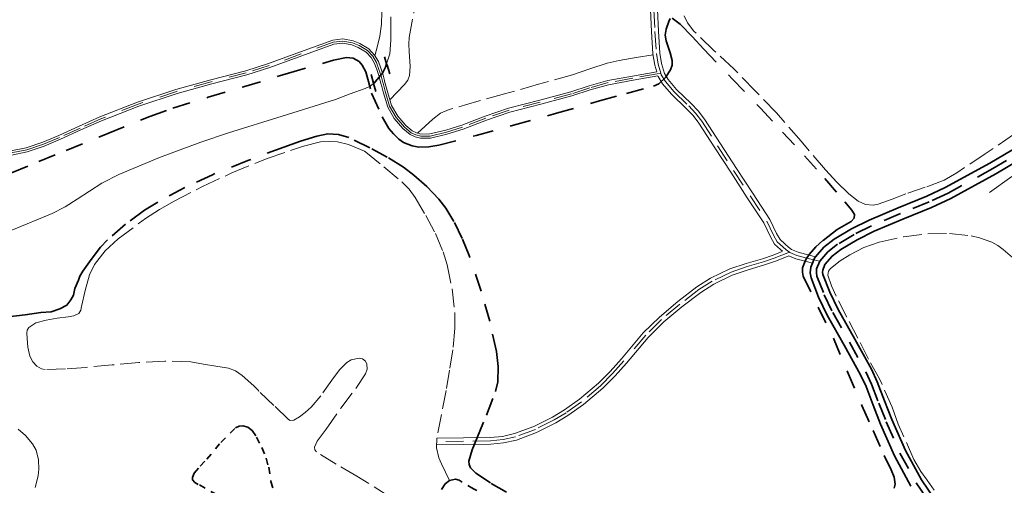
# Model space of a CAD drawing. Header units: metres. Extents: x 397317 to 400830, y 4588008 to 4590370.
# Tile 85 of 89: x 400258 to 400536, y 4589905 to 4590037. Entities that reach past the tile are written whole.
import ezdxf

# ---------------------------------------------------------------- set-up
doc = ezdxf.new("R2010")
doc.units = ezdxf.units.M
doc.header["$MEASUREMENT"] = 0
for name, pattern in [('bt5mv20_canale', [17.375, 10, -2.75, 1.875, -2.75]), ('bt5mv20_nopinta', [10, 5, -5]), ('bt5mv20_tlin1', [7, 5.25, -1.75]), ('bt5mv20_tlin7', [3.75, 1.875, -1.875])]:
    doc.linetypes.add(name, pattern=pattern)
for name, color, linetype, lineweight in [('CAN01_LN', 7, 'Continuous', 15), ('COB01_LN', 7, 'Continuous', 15), ('ESP02_LN', 7, 'Continuous', 15), ('FLU01_LN', 7, 'Continuous', 15), ('FLU03_LN', 7, 'Continuous', 15), ('PAR01_LN', 7, 'Continuous', 15), ('PON02_LN', 7, 'Continuous', 15), ('VIA01_LN', 7, 'Continuous', 15), ('VIA04_LN', 7, 'Continuous', 15), ('VIA16_LN', 7, 'Continuous', 15), ('VIA19_LN', 7, 'Continuous', 15)]:
    doc.layers.add(name, color=color, linetype=linetype, lineweight=lineweight)

msp = doc.modelspace()

# ---------------------------------------------------------------- linework, layer by layer
at = {"layer": 'CAN01_LN', "color": 202, "linetype": 'bt5mv20_canale', "lineweight": 15}
msp.add_polyline3d([(400531.88, 4589988.08, 206.82), (400538.25, 4589992.61, 206.75)], dxfattribs=at)
at = {"layer": 'COB01_LN', "color": 92, "linetype": 'bt5mv20_nopinta', "lineweight": 35}
for points in [[(400255.57, 4589993.68, 209.6), (400263.29, 4589996.83, 210.21), (400271.03, 4589999.98, 210.56), (400282.82, 4590004.79, 211.15), (400294.67, 4590009.58, 211.45), (400301.21, 4590011.96, 211.34), (400311.15, 4590015, 210.99), (400321.12, 4590017.95, 210.76), (400333.82, 4590021.78, 210.77), (400346.54, 4590025.47, 210.77), (400350.28, 4590026.23, 210.75), (400352.14, 4590026.03, 210.73), (400353.84, 4590025.07, 210.68), (400354.72, 4590024.09, 210.64), (400355.68, 4590022.21, 210.56), (400357.33, 4590016.2, 210.31), (400360.3, 4590009.44, 210), (400362.2, 4590006.2, 209.85), (400363.48, 4590004.67, 209.77), (400365.05, 4590003.2, 209.71), (400366.39, 4590002.26, 209.7), (400368.83, 4590001.24, 209.82), (400370.71, 4590000.91, 209.99), (400373.55, 4590000.96, 210.3), (400376.32, 4590001.49, 210.6), (400386.87, 4590004.22, 211.6), (400397.41, 4590007.08, 212.6), (400409.56, 4590010.51, 213.75), (400421.7, 4590013.95, 214.82), (400429.35, 4590016.04, 214.94), (400437.02, 4590018.15, 214.6), (400438.52, 4590018.84, 214.51), (400440.38, 4590020.55, 214.34), (400441.8, 4590022.75, 214.24), (400442.22, 4590024.11, 214.25), (400442.21, 4590025.34, 214.28), (400441.66, 4590027.55, 214.39), (400440.52, 4590030.91, 214.58), (400440.28, 4590032.58, 214.66), (400440.55, 4590034.22, 214.7), (400441.27, 4590036.43, 214.71), (400441.73, 4590037.26, 214.7)], [(400442.3, 4590037.36, 214.68), (400444.54, 4590035.62, 214.47)], [(400444.54, 4590035.62, 214.47), (400447.92, 4590032.18, 214.02), (400451.25, 4590028.55, 213.71), (400459.23, 4590020.23, 213.45), (400467.19, 4590011.89, 213.19), (400473.46, 4590005.19, 212.98), (400479.69, 4589998.47, 212.77), (400485.42, 4589992.02, 212.28), (400491.03, 4589985.46, 211.66), (400493.06, 4589983.11, 211.62), (400493.73, 4589981.89, 211.67), (400493.69, 4589980.81, 211.75), (400492.82, 4589979.89, 212), (400490.83, 4589978.83, 212.64), (400488.83, 4589977.69, 213.11), (400484.83, 4589974.51, 213.2), (400482.88, 4589972.72, 213.18), (400481, 4589970.61, 213.31), (400480, 4589969.14, 213.51), (400479.11, 4589966.8, 213.89), (400479.04, 4589965.64, 214.05), (400479.31, 4589964.52, 214.16), (400483.52, 4589955.76, 214.56), (400487.81, 4589946.93, 214.94), (400491.83, 4589937.43, 215.63), (400495.88, 4589927.93, 216.31), (400499, 4589920.89, 216.48), (400502.15, 4589913.86, 216.15), (400504.16, 4589909.78, 215.62), (400504.96, 4589907.73, 215.32), (400505.26, 4589905.72, 215.09), (400505.02, 4589904.59, 214.99)], [(400395.48, 4589903.5, 210.91), (400390.89, 4589906.08, 210.86), (400386.8, 4589908.8, 210.81), (400385.26, 4589910.38, 210.79), (400384.87, 4589911.26, 210.77), (400384.83, 4589912.22, 210.76), (400385.77, 4589915.4, 210.66), (400387.08, 4589918.59, 210.58), (400389.8, 4589925.22, 210.57), (400392.39, 4589931.91, 210.58), (400393.03, 4589934.66, 210.58), (400393.14, 4589938.94, 210.57), (400392.59, 4589943.19, 210.53), (400390.71, 4589951.77, 210.33), (400388.29, 4589960.28, 210.1), (400384.9, 4589970.27, 209.88), (400382.91, 4589975.14, 209.77), (400380.59, 4589979.95, 209.68), (400378.31, 4589983.67, 209.66), (400376.34, 4589986.23, 209.7), (400372.99, 4589989.76, 209.78), (400369.26, 4589993.03, 209.79), (400366.33, 4589995.24, 209.71), (400361.78, 4589998.1, 209.51), (400356.87, 4590000.69, 209.36), (400350.95, 4590003.6, 209.36), (400347.98, 4590004.52, 209.37), (400344.99, 4590004.64, 209.34), (400341.88, 4590004.04, 209.27), (400337.21, 4590002.63, 209.16), (400332.56, 4590000.94, 209.03), (400322.38, 4589997.14, 208.73)], [(400322.38, 4589997.14, 208.73), (400312.36, 4589993.14, 208.42), (400304.56, 4589989.5, 208.13), (400296.95, 4589985.42, 207.75), (400293.16, 4589983.1, 207.48), (400287.82, 4589979.17, 207), (400282.71, 4589974.76, 206.53), (400280.7, 4589972.66, 206.37), (400278.15, 4589969.18, 206.15), (400275.77, 4589965.93, 205.91), (400274.86, 4589964.44, 205.83), (400274.51, 4589963.37, 205.65), (400273.49, 4589961.03, 205.36), (400273.15, 4589959.11, 205.22), (400272.35, 4589957.82, 205.1), (400271.21, 4589956.33, 204.99), (400269.28, 4589955.26, 204.86), (400266.78, 4589954.41, 204.79), (400263.93, 4589954.2, 204.67), (400259.49, 4589953.56, 204.47), (400253.57, 4589952.92, 203.95)]]:
    msp.add_polyline3d(points, dxfattribs=at)
at = {"layer": 'ESP02_LN', "color": 254, "linetype": 'bt5mv20_tlin7', "lineweight": 35}
for points in [[(400313.6, 4589902.79, 202.89), (400308.38, 4589905.66, 202.72), (400307.41, 4589906.25, 202.72), (400306.76, 4589906.92, 202.72), (400306.71, 4589907.6, 202.72), (400307.25, 4589908.86, 202.72), (400308.94, 4589910.86, 202.72), (400310.77, 4589912.82, 202.72), (400314.7, 4589917.47, 202.82), (400318.86, 4589921.61, 203), (400319.94, 4589922.11, 203.03), (400320.92, 4589922.17, 203.05), (400322.4, 4589921.79, 203.09), (400323.56, 4589920.9, 203.12), (400324.83, 4589919.01, 203.15), (400326.32, 4589916.07, 203.13), (400327.57, 4589913.05, 203.12), (400328.26, 4589910.5, 203.13), (400328.91, 4589906.52, 203.15), (400329.5, 4589904.58, 203.17)], [(400390.28, 4589902.02, 209.6), (400386.16, 4589904.43, 209.6), (400382.05, 4589906.83, 209.6), (400381.05, 4589907.12, 209.6), (400379.38, 4589906.81, 209.61), (400378.11, 4589905.82, 209.6), (400374.52, 4589900.51, 209.41), (400370.94, 4589895.19, 209.16)]]:
    msp.add_polyline3d(points, dxfattribs=at)
at = {"layer": 'FLU01_LN', "color": 150, "linetype": 'Continuous', "lineweight": 15}
for points in [[(400362.73, 4590037.69, 210.34), (400362.81, 4590031.15, 210.23), (400362.48, 4590027.27, 209.88), (400361.59, 4590024.45, 209.64)], [(400357.9, 4590018.88, 209.53), (400356.89, 4590018.13, 209.51), (400355.49, 4590017.45, 209.43), (400351.32, 4590015.93, 209.07), (400347.15, 4590014.4, 208.7), (400332.03, 4590009.68, 207.74), (400316.91, 4590004.96, 206.77), (400309.05, 4590002.35, 206.35), (400297.41, 4589997.97, 205.88), (400285.91, 4589993.21, 205.33), (400281.08, 4589990.7, 204.98), (400274.2, 4589986.25, 204.3), (400270.73, 4589984.09, 203.9), (400267.1, 4589982.21, 203.47), (400255.66, 4589977.45, 201.94)]]:
    msp.add_polyline3d(points, dxfattribs=at)
at = {"layer": 'FLU03_LN', "color": 150, "linetype": 'bt5mv20_nopinta', "lineweight": 35}
msp.add_polyline3d([(400361.59, 4590024.45, 209.64), (400361.28, 4590023.46, 209.56), (400361.19, 4590023.28, 209.56), (400360.39, 4590021.8, 209.52), (400360.24, 4590021.52, 209.51), (400359.97, 4590021.2, 209.51), (400359.51, 4590020.66, 209.52), (400358.39, 4590019.35, 209.53), (400358.15, 4590019.06, 209.53), (400357.9, 4590018.88, 209.53)], dxfattribs=at)
at = {"layer": 'PAR01_LN', "color": 3, "linetype": 'bt5mv20_tlin1', "lineweight": 15}
for points in [[(400358.29, 4590026.72, 210.69), (400358.99, 4590029.5, 210.59), (400359.68, 4590032.28, 210.49), (400360.15, 4590035.65, 210.66), (400360.25, 4590039.05, 211.05)], [(400362.5, 4590014.32, 209.85), (400364.59, 4590016.45, 210.34), (400366.67, 4590018.57, 210.82), (400367.59, 4590019.87, 211.07), (400368.04, 4590021.18, 211.25), (400368.25, 4590023.73, 211.53), (400367.93, 4590027.88, 211.89), (400367.82, 4590029.95, 212.08), (400367.97, 4590031.91, 212.29), (400369.3, 4590039.01, 213.27)], [(400538.72, 4590004.44, 207.27), (400530.69, 4589999.05, 207.64), (400522.66, 4589993.65, 208.01), (400519.07, 4589991.63, 208.5), (400513.76, 4589989.59, 209.31), (400508.27, 4589987.69, 210.04), (400504.39, 4589986.26, 210.42), (400500.5, 4589984.83, 210.77), (400499.08, 4589984.51, 210.89), (400496.86, 4589984.68, 211.07), (400494.79, 4589985.65, 211.25), (400492.18, 4589987.72, 211.5), (400488.74, 4589991.03, 211.81), (400485.55, 4589994.55, 212), (400478.66, 4590002.61, 212.22), (400471.69, 4590010.57, 212.44), (400465.73, 4590016.84, 212.64), (400459.7, 4590023.03, 212.84), (400454.07, 4590028.23, 213.07), (400448.42, 4590033.62, 213.32), (400446.63, 4590036.03, 213.38), (400445.62, 4590038.03, 213.4)], [(400436.86, 4590027.01, 214.7), (400432.08, 4590026.21, 214.81), (400427.3, 4590025.4, 214.92), (400423.93, 4590024.62, 214.85), (400419, 4590023, 214.37), (400414.07, 4590021.38, 213.87), (400404.48, 4590018.66, 213.21), (400394.88, 4590015.95, 212.51), (400387.07, 4590013.76, 211.77), (400379.27, 4590011.57, 211), (400376.79, 4590010.48, 210.76), (400374.62, 4590008.85, 210.55), (400372.45, 4590006.86, 210.35), (400370.28, 4590004.86, 210.14)], [(400362.46, 4589902.18, 209.08), (400353.21, 4589908.02, 208.94), (400347.35, 4589911.36, 208.93), (400341.73, 4589914.87, 209), (400341.28, 4589915.46, 209.01), (400341.23, 4589916.18, 209.02), (400341.99, 4589917.86, 209.05), (400344.53, 4589921.31, 209.12), (400348.68, 4589927.2, 209.32), (400353.03, 4589932.99, 209.31), (400355.6, 4589936.9, 208.92), (400356.08, 4589938.24, 208.54), (400356.02, 4589939.66, 207.96), (400355.6, 4589940.5, 207.61), (400354.81, 4589941.09, 207.25), (400353.79, 4589941.28, 206.87), (400351.59, 4589940.82, 206.21), (400350.38, 4589940.11, 206.01), (400348.36, 4589938.13, 205.91), (400346.53, 4589935.79, 205.83), (400342.97, 4589930.68, 205.69), (400340.3, 4589927.51, 205.59), (400338.53, 4589925.96, 205.53), (400337.01, 4589924.76, 205.47), (400335.37, 4589923.8, 205.41), (400334.36, 4589923.74, 205.39), (400333.87, 4589924.03, 205.39), (400329.7, 4589927.99, 205.48), (400325.52, 4589931.95, 205.58), (400325.36, 4589932.17, 205.59), (400324.1, 4589933.49, 205.57), (400320.79, 4589936.44, 205.4), (400318.92, 4589937.71, 205.3), (400316.87, 4589938.45, 205.2), (400313.36, 4589939.06, 205.02), (400309.85, 4589939.67, 204.85), (400306.24, 4589940.33, 204.9), (400298.88, 4589940.48, 204.98), (400291.54, 4589940.1, 204.97), (400284.06, 4589939.41, 204.7), (400276.59, 4589938.71, 204.36), (400270.85, 4589938.3, 204.22), (400265.1, 4589938.15, 204.12), (400264.12, 4589938.3, 204.11), (400262.79, 4589939.02, 204.11), (400261.65, 4589940.26, 204.12), (400260.76, 4589941.9, 204.15), (400260.2, 4589944.39, 204.21), (400260.04, 4589946.88, 204.33), (400259.91, 4589948.45, 204.43), (400260.05, 4589949.22, 204.47), (400260.53, 4589949.95, 204.52), (400262.45, 4589951.32, 204.64), (400265.44, 4589952.09, 204.83), (400268.47, 4589952.59, 205.01), (400271.63, 4589952.96, 205.19), (400273.19, 4589953.23, 205.27), (400274.62, 4589953.96, 205.36), (400275.15, 4589954.86, 205.56), (400275.38, 4589955.92, 205.76), (400276.39, 4589960.4, 205.89), (400277.61, 4589964.83, 206.02), (400279.08, 4589967.74, 206.19), (400282.07, 4589971.64, 206.46), (400285.73, 4589975.03, 206.74), (400293.43, 4589980.77, 207.38), (400297.41, 4589983.33, 207.7), (400301.56, 4589985.69, 208), (400309.61, 4589989.8, 208.44), (400317.81, 4589993.63, 208.7), (400327.85, 4589997.68, 208.86), (400338.08, 4590001.23, 209.02), (400342.88, 4590002.37, 209.12), (400345.32, 4590002.54, 209.16), (400347.72, 4590002.39, 209.21), (400350.82, 4590001.67, 209.27), (400355.3, 4589999.76, 209.34), (400355.67, 4589999.54, 209.34), (400360.8, 4589995.31, 209.36), (400365.92, 4589991.07, 209.38), (400367.95, 4589989.03, 209.31), (400369.66, 4589986.69, 209.13), (400372.65, 4589981.59, 208.78), (400375.35, 4589976.54, 208.61), (400377.54, 4589971.33, 208.46), (400378.66, 4589967.67, 208.37), (400380.08, 4589960.94, 208.23), (400380.82, 4589954.17, 208.12), (400380.87, 4589949.66, 208.07), (400380.33, 4589943.69, 208.02), (400379.39, 4589937.91, 208.13), (400378.37, 4589932.15, 208.4), (400377.04, 4589925.43, 209.09), (400375.76, 4589918.71, 209.61)], [(400516.24, 4589904, 215.44), (400514.27, 4589906.82, 215.78), (400512.51, 4589909.35, 216.01), (400510.54, 4589912.73, 216.2), (400506.15, 4589922.67, 216.43), (400504.4, 4589927.46, 216.47), (400500.85, 4589935.45, 216.42), (400497.69, 4589941.08, 216.12), (400494.72, 4589947, 215.56), (400491.61, 4589952.86, 214.96), (400488.58, 4589958.79, 214.56), (400487.25, 4589961.78, 214.37), (400486.25, 4589964.74, 214.12), (400486.39, 4589965.89, 213.98), (400486.99, 4589966.68, 213.86), (400489.75, 4589968.77, 213.51), (400492.42, 4589970.53, 213.22), (400496.45, 4589972.58, 212.8), (400500.73, 4589974.08, 212.4), (400507.59, 4589975.63, 211.84), (400514.5, 4589976.46, 211.42), (400520.6, 4589976.55, 211.27), (400526.7, 4589975.87, 211.17), (400529.13, 4589975.34, 211.06), (400532.6, 4589974.08, 210.84), (400534.24, 4589973.17, 210.78), (400535.8, 4589972.04, 210.79), (400538.38, 4589969.72, 210.91)], [(400257.48, 4589921.25, 201.26), (400259.58, 4589919.44, 201.34), (400261.57, 4589917.11, 201.4), (400262.56, 4589915.34, 201.41), (400263.2, 4589912.65, 201.38), (400263.31, 4589909.97, 201.28), (400263.16, 4589908.09, 201.17), (400262.29, 4589904.81, 200.94)], [(400375.76, 4589918.71, 209.61), (400375.71, 4589915.95, 209.61), (400376.34, 4589913.2, 209.61), (400377.06, 4589911.48, 209.61), (400378.22, 4589909.15, 209.61), (400379.38, 4589906.81, 209.61)]]:
    msp.add_polyline3d(points, dxfattribs=at)
at = {"layer": 'PON02_LN', "color": 1, "linetype": 'Continuous', "lineweight": 35}
for points in [[(400360.95, 4590026.41, 210.17), (400361.59, 4590024.45, 210.17), (400361.71, 4590024.1, 210.17), (400362.51, 4590021.65, 210.17)], [(400358.51, 4590016.62, 210.17), (400357.9, 4590018.88, 210.17), (400357.87, 4590018.99, 210.17), (400357.21, 4590021.46, 210.17)]]:
    msp.add_polyline3d(points, dxfattribs=at)
at = {"layer": 'VIA01_LN', "color": 6, "linetype": 'bt5mv20_nopinta', "lineweight": 35}
msp.add_polyline3d([(400545.29, 4590002.25, 206.52), (400532.88, 4589994.85, 207.67), (400520.21, 4589987.95, 209.16), (400514.88, 4589985.47, 209.87), (400506.73, 4589982.14, 211.03), (400498.59, 4589978.72, 212.11), (400493.71, 4589976.28, 212.64), (400488.97, 4589973.47, 213.05), (400486.25, 4589971.39, 213.26), (400483.93, 4589968.68, 213.42), (400483.08, 4589966.58, 213.42), (400482.99, 4589965.5, 213.41), (400483.16, 4589964.47, 213.43), (400485.23, 4589959.24, 214.15), (400487.62, 4589954.23, 214.91), (400492.34, 4589945.85, 215.69), (400496.99, 4589937.42, 216.02), (400498.62, 4589933.97, 216.11), (400500.66, 4589928.63, 216.19), (400502.75, 4589923.3, 216.16), (400506.6, 4589914.51, 215.81), (400511.19, 4589906.08, 215.3), (400515.07, 4589900.42, 214.86)], dxfattribs=at)
at = {"layer": 'VIA04_LN', "color": 1, "linetype": 'Continuous', "lineweight": 35}
for points in [[(400544.39, 4590003.72, 206.52), (400532.03, 4589996.35, 207.67), (400519.43, 4589989.49, 209.16), (400514.19, 4589987.05, 209.87), (400506.07, 4589983.74, 211.03), (400497.87, 4589980.29, 212.11), (400492.88, 4589977.8, 212.64), (400488, 4589974.9, 213.05), (400485.06, 4589972.65, 213.26), (400482.78, 4589969.98, 213.4), (400482.44, 4589969.59, 213.42), (400482.24, 4589969.09, 213.42), (400481.87, 4589968.17, 213.42), (400481.39, 4589966.99, 213.42), (400481.25, 4589965.43, 213.41), (400481.49, 4589964, 213.43), (400483.64, 4589958.55, 214.15), (400486.09, 4589953.43, 214.91), (400490.84, 4589945.01, 215.69), (400495.45, 4589936.63, 216.02), (400497.03, 4589933.29, 216.11), (400499.05, 4589928.01, 216.19), (400501.16, 4589922.64, 216.16), (400505.04, 4589913.75, 215.81), (400509.72, 4589905.18, 215.3)], [(400516.47, 4589901.43, 214.86), (400512.66, 4589906.98, 215.3), (400508.15, 4589915.27, 215.81), (400504.34, 4589923.96, 216.16), (400502.27, 4589929.25, 216.19), (400500.21, 4589934.65, 216.11), (400498.53, 4589938.21, 216.02), (400493.85, 4589946.69, 215.69), (400489.15, 4589955.03, 214.91), (400486.81, 4589959.93, 214.15), (400484.83, 4589964.94, 213.43), (400484.72, 4589965.57, 213.41), (400484.78, 4589966.17, 213.42), (400485.42, 4589967.77, 213.42), (400487.44, 4589970.13, 213.26), (400489.94, 4589972.04, 213.05), (400494.54, 4589974.77, 212.64), (400499.31, 4589977.15, 212.11), (400507.39, 4589980.55, 211.03), (400515.57, 4589983.89, 209.87), (400520.99, 4589986.41, 209.16), (400533.74, 4589993.35, 207.67), (400546.19, 4590000.78, 206.52)]]:
    msp.add_polyline3d(points, dxfattribs=at)
at = {"layer": 'VIA16_LN', "color": 42, "linetype": 'bt5mv20_nopinta', "lineweight": 15}
for points in [[(400437.11, 4590039.71, 214.84), (400437.4, 4590033.6, 214.79), (400437.8, 4590027.4, 214.7), (400438.28, 4590024.32, 214.65), (400439.03, 4590021.8, 214.61)], [(400439.03, 4590021.8, 214.61), (400438.06, 4590021.63, 214.61), (400431.12, 4590020.38, 214.9), (400424.18, 4590019.13, 215.03), (400418.95, 4590017.66, 214.68), (400413.78, 4590015.95, 214.23), (400404.98, 4590013.63, 213.46), (400396.19, 4590011.32, 212.69), (400389.58, 4590009.08, 212.15), (400383.03, 4590006.58, 211.62), (400378.48, 4590005.15, 211.01), (400373.89, 4590004.06, 210.39), (400371.21, 4590004, 210.18), (400369.85, 4590004.36, 210.13), (400368.52, 4590005, 210.08), (400366.6, 4590006.57, 210.02), (400364.24, 4590009.31, 209.92), (400362.43, 4590012.46, 209.83), (400361.16, 4590016.72, 209.89), (400360.56, 4590018.98, 210.04), (400360.52, 4590019.14, 210.05), (400360.02, 4590021.04, 210.18), (400359.97, 4590021.2, 210.19), (400359.1, 4590023.73, 210.43), (400359.05, 4590023.89, 210.44), (400358.74, 4590024.81, 210.53), (400357.69, 4590026.56, 210.71), (400356.14, 4590028.22, 210.88), (400353.78, 4590029.61, 211.07), (400351.96, 4590030.35, 211.22), (400349.2, 4590030.88, 211.43), (400346.51, 4590030.59, 211.64), (400337.42, 4590027.24, 212.15), (400328.42, 4590023.93, 212.3), (400321.94, 4590021.88, 212.29), (400312.05, 4590019.36, 212.23), (400302.22, 4590016.65, 212.12), (400291.42, 4590013.05, 211.91), (400280.82, 4590008.88, 211.71), (400274.99, 4590006.3, 211.65), (400269.17, 4590003.68, 211.61), (400264.63, 4590001.78, 211.56), (400259.91, 4590000.17, 211.49), (400255.5, 4589999.28, 211.36)], [(400439.03, 4590021.8, 214.61), (400439.18, 4590021.29, 214.6), (400440.34, 4590019.42, 214.57), (400442.81, 4590016.52, 214.53), (400446.93, 4590012.56, 214.46), (400448.89, 4590010.5, 214.42), (400450.61, 4590008.25, 214.39), (400455.11, 4590001.29, 214.35), (400459.62, 4589994.33, 214.31), (400464.3, 4589987.17, 214.15), (400468.98, 4589980.01, 213.94), (400470.89, 4589976.03, 213.93), (400471.96, 4589974.17, 213.92), (400473.48, 4589972.78, 213.87), (400474.47, 4589971.91, 213.88), (400475.38, 4589971.25, 213.87)], [(400475.38, 4589971.25, 213.87), (400473.25, 4589970.41, 213.87), (400471.11, 4589969.57, 213.87), (400468.08, 4589968.52, 214.04), (400463.47, 4589967.17, 214.63), (400458.89, 4589965.64, 214.98), (400453.54, 4589963.06, 214.98), (400449.78, 4589960.67, 214.9), (400444.43, 4589956.59, 214.72), (400439.27, 4589952.24, 214.51), (400434.78, 4589947.79, 214.3), (400428.6, 4589940.56, 213.94), (400425.44, 4589936.97, 213.72), (400422.05, 4589933.55, 213.46), (400416.62, 4589928.96, 212.82), (400412.31, 4589925.91, 212.18), (400408.92, 4589923.86, 211.66), (400403.6, 4589921.21, 210.88), (400397.96, 4589919.1, 210.19), (400394.47, 4589918.31, 209.79), (400390.93, 4589917.99, 209.58), (400383.34, 4589917.89, 209.6), (400375.74, 4589917.79, 209.61)], [(400475.38, 4589971.25, 213.87), (400475.52, 4589971.15, 213.87), (400477.51, 4589970.32, 213.79), (400480.71, 4589969.47, 213.61), (400482.24, 4589969.09, 213.52), (400483.93, 4589968.68, 213.42)]]:
    msp.add_polyline3d(points, dxfattribs=at)
at = {"layer": 'VIA19_LN', "color": 7, "linetype": 'Continuous', "lineweight": 15}
for points in [[(400436.13, 4590039.69, 214.84), (400436.42, 4590033.55, 214.79), (400436.82, 4590027.29, 214.7), (400437.32, 4590024.11, 214.65), (400437.89, 4590022.2, 214.62), (400431.01, 4590020.96, 214.9), (400424.05, 4590019.71, 215.03), (400418.77, 4590018.23, 214.68), (400413.61, 4590016.52, 214.23), (400404.83, 4590014.21, 213.46), (400396.02, 4590011.89, 212.69), (400389.38, 4590009.63, 212.15), (400382.84, 4590007.14, 211.62), (400378.32, 4590005.72, 211.01), (400373.81, 4590004.65, 210.39), (400371.28, 4590004.6, 210.18), (400370.06, 4590004.92, 210.13), (400368.84, 4590005.5, 210.08), (400367.02, 4590007, 210.02), (400364.72, 4590009.65, 209.92), (400362.98, 4590012.7, 209.83), (400361.73, 4590016.88, 209.89), (400361.02, 4590019.57, 210.07), (400360.98, 4590019.73, 210.08), (400360.59, 4590021.21, 210.18), (400360.39, 4590021.8, 210.23), (400359.53, 4590024.33, 210.46), (400359.48, 4590024.47, 210.47), (400359.28, 4590025.06, 210.53), (400358.17, 4590026.91, 210.71), (400356.52, 4590028.69, 210.88), (400354.05, 4590030.15, 211.07), (400352.13, 4590030.93, 211.22), (400349.23, 4590031.48, 211.43), (400346.37, 4590031.17, 211.64), (400337.22, 4590027.79, 212.15), (400328.23, 4590024.49, 212.3), (400321.78, 4590022.45, 212.29), (400311.9, 4590019.93, 212.23), (400302.05, 4590017.22, 212.12), (400291.22, 4590013.61, 211.91), (400280.59, 4590009.43, 211.71), (400274.75, 4590006.84, 211.65), (400268.93, 4590004.22, 211.61), (400264.42, 4590002.33, 211.56), (400259.75, 4590000.74, 211.49), (400255.43, 4589999.87, 211.36)], [(400438.09, 4590039.73, 214.84), (400438.38, 4590033.65, 214.79), (400438.77, 4590027.5, 214.7), (400439.24, 4590024.54, 214.65), (400440.08, 4590021.69, 214.6), (400441.13, 4590020, 214.57), (400443.52, 4590017.2, 214.53), (400447.62, 4590013.25, 214.46), (400449.64, 4590011.14, 214.42), (400451.41, 4590008.81, 214.39), (400455.94, 4590001.82, 214.35), (400460.44, 4589994.86, 214.31), (400465.11, 4589987.7, 214.15), (400469.83, 4589980.49, 213.94), (400471.76, 4589976.49, 213.93), (400472.73, 4589974.79, 213.92), (400474.06, 4589973.58, 213.87), (400475.09, 4589972.68, 213.88), (400476.01, 4589972.02, 213.87), (400477.83, 4589971.26, 213.79), (400480.95, 4589970.43, 213.61), (400482.78, 4589969.98, 213.4)], [(400255.58, 4589998.69, 211.36), (400260.07, 4589999.6, 211.49), (400264.84, 4590001.22, 211.56), (400269.41, 4590003.14, 211.61), (400275.23, 4590005.76, 211.65), (400281.05, 4590008.33, 211.71), (400291.62, 4590012.49, 211.91), (400302.39, 4590016.08, 212.12), (400312.21, 4590018.78, 212.23), (400322.11, 4590021.3, 212.29), (400328.61, 4590023.37, 212.3), (400337.63, 4590026.68, 212.15), (400346.65, 4590030.01, 211.64), (400349.18, 4590030.28, 211.43), (400351.79, 4590029.78, 211.22), (400353.52, 4590029.08, 211.07), (400355.76, 4590027.75, 210.88), (400357.21, 4590026.2, 210.71), (400358.19, 4590024.56, 210.53), (400358.62, 4590023.32, 210.42), (400358.68, 4590023.14, 210.4), (400359.45, 4590020.87, 210.18), (400359.51, 4590020.66, 210.17), (400360.05, 4590018.56, 210.02), (400360.1, 4590018.38, 210.01), (400360.58, 4590016.56, 209.89), (400361.88, 4590012.22, 209.83), (400363.75, 4590008.96, 209.92), (400366.19, 4590006.14, 210.02), (400368.2, 4590004.5, 210.08), (400369.65, 4590003.8, 210.13), (400371.14, 4590003.41, 210.18), (400373.97, 4590003.47, 210.39), (400378.64, 4590004.58, 211.01), (400383.22, 4590006.02, 211.62), (400389.78, 4590008.52, 212.15), (400396.36, 4590010.75, 212.69), (400405.13, 4590013.06, 213.46), (400413.95, 4590015.38, 214.23), (400419.12, 4590017.1, 214.68), (400424.31, 4590018.55, 215.03), (400431.22, 4590019.8, 214.9), (400438.17, 4590021.05, 214.61), (400438.23, 4590021.06, 214.6), (400438.28, 4590020.89, 214.6), (400439.55, 4590018.84, 214.57), (400442.09, 4590015.85, 214.53), (400446.24, 4590011.86, 214.46), (400448.15, 4590009.86, 214.42), (400449.81, 4590007.69, 214.39), (400454.29, 4590000.76, 214.35), (400458.8, 4589993.8, 214.31), (400463.48, 4589986.63, 214.15), (400468.13, 4589979.53, 213.94), (400470.02, 4589975.58, 213.93), (400471.18, 4589973.55, 213.92), (400472.9, 4589971.98, 213.87), (400473.45, 4589971.49, 213.88), (400472.91, 4589971.28, 213.87), (400470.79, 4589970.45, 213.87), (400467.8, 4589969.41, 214.04), (400463.19, 4589968.06, 214.63), (400458.54, 4589966.51, 214.98), (400453.08, 4589963.88, 214.98), (400449.24, 4589961.43, 214.9), (400443.84, 4589957.32, 214.72), (400438.64, 4589952.93, 214.51), (400434.1, 4589948.43, 214.3), (400427.9, 4589941.17, 213.94), (400424.76, 4589937.6, 213.72), (400421.42, 4589934.24, 213.46), (400416.05, 4589929.7, 212.82), (400411.8, 4589926.69, 212.18), (400408.47, 4589924.68, 211.66), (400403.22, 4589922.06, 210.88), (400397.69, 4589920, 210.19), (400394.33, 4589919.24, 209.79), (400390.88, 4589918.92, 209.58), (400383.32, 4589918.82, 209.6), (400375.73, 4589918.72, 209.61)], [(400481.87, 4589968.17, 213.42), (400480.46, 4589968.52, 213.61), (400477.2, 4589969.38, 213.79), (400475.25, 4589970.19, 213.86), (400473.59, 4589969.54, 213.87), (400471.43, 4589968.69, 213.87), (400468.36, 4589967.63, 214.04), (400463.75, 4589966.28, 214.63), (400459.24, 4589964.77, 214.98), (400453.99, 4589962.24, 214.98), (400450.31, 4589959.9, 214.9), (400445.01, 4589955.86, 214.72), (400439.9, 4589951.55, 214.51), (400435.47, 4589947.16, 214.3), (400429.31, 4589939.95, 213.94), (400426.13, 4589936.33, 213.72), (400422.68, 4589932.86, 213.46), (400417.2, 4589928.22, 212.82), (400412.82, 4589925.13, 212.18), (400409.37, 4589923.04, 211.66), (400403.97, 4589920.35, 210.88), (400398.23, 4589918.2, 210.19), (400394.62, 4589917.39, 209.79), (400390.98, 4589917.06, 209.58), (400383.35, 4589916.96, 209.6), (400375.75, 4589916.86, 209.61)]]:
    msp.add_polyline3d(points, dxfattribs=at)

doc.saveas('drawing.dxf')
